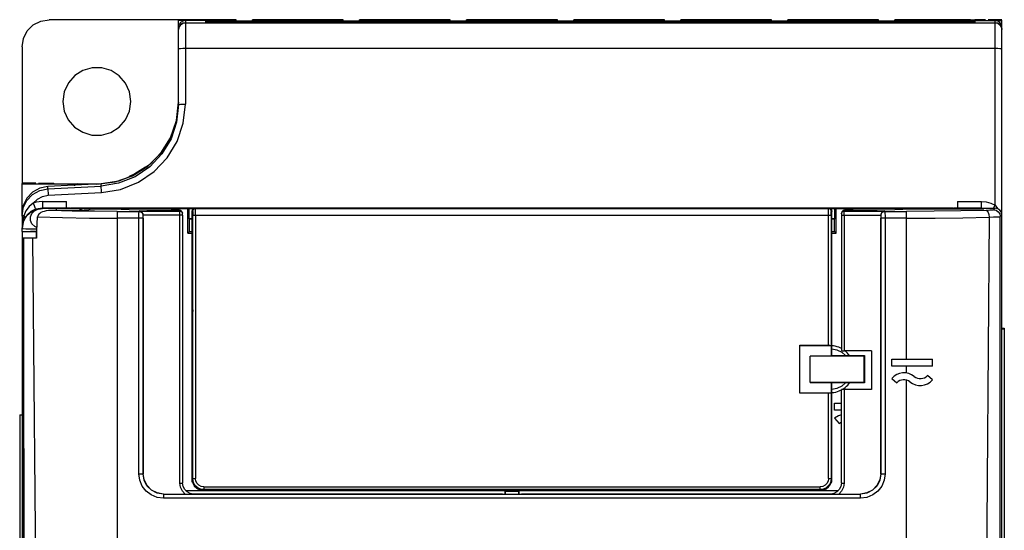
# Model space of a CAD drawing. Extents: x 0 to 420, y 0 to 297.
# Tile 22 of 30: x 190 to 226, y 161 to 180. Entities that reach past the tile are written whole.
import ezdxf

# ---------------------------------------------------------------- set-up
doc = ezdxf.new("R2010")
doc.units = 0
doc.header["$LTSCALE"] = 23.1
doc.layers.get('0').update_dxf_attribs({"linetype": 'CONTINUOUS'})

msp = doc.modelspace()

# ---------------------------------------------------------------- linework, layer by layer
at = {"color": 7, "linetype": 'CONTINUOUS'}
for p, q in [((191.216, 179.838), (191.216, 179.836)), ((198.083, 179.836), (191.216, 179.836)), ((195.966, 176.725), (195.966, 179.803)), ((197.851, 179.803), (195.966, 179.803)), ((196.216, 179.803), (196.216, 178.777)), ((196.963, 179.73), (196.963, 179.798)), ((196.965, 179.798), (225.218, 179.798)), ((198.083, 179.809), (198.083, 179.836)), ((198.682, 179.809), (198.682, 179.836)), ((202.017, 179.836), (198.682, 179.836)), ((202.017, 179.809), (202.017, 179.836)), ((202.615, 179.809), (202.615, 179.836)), ((205.95, 179.836), (202.615, 179.836)), ((205.95, 179.809), (205.95, 179.836)), ((206.549, 179.809), (206.549, 179.836)), ((209.884, 179.836), (206.549, 179.836)), ((209.884, 179.809), (209.884, 179.836)), ((210.482, 179.809), (210.482, 179.836)), ((213.817, 179.836), (210.482, 179.836)), ((213.817, 179.809), (213.817, 179.836)), ((214.416, 179.809), (214.416, 179.836)), ((217.751, 179.836), (214.416, 179.836)), ((217.751, 179.809), (217.751, 179.836)), ((218.349, 179.809), (218.349, 179.836)), ((221.684, 179.836), (218.349, 179.836)), ((221.684, 179.809), (221.684, 179.836)), ((222.283, 179.809), (222.283, 179.836)), ((225.063, 179.836), (222.283, 179.836)), ((225.063, 179.831), (225.063, 179.807)), ((225.618, 179.822), (225.063, 179.831)), ((225.618, 179.836), (225.22, 179.836)), ((225.22, 179.807), (226.216, 179.807)), ((225.22, 179.798), (225.22, 179.73)), ((225.618, 179.831), (225.618, 179.836)), ((225.618, 179.809), (225.618, 179.822)), ((226.216, 179.83), (225.716, 179.83)), ((225.716, 179.83), (226.216, 179.822)), ((226.216, 179.838), (225.966, 179.838)), ((225.966, 173.027), (225.966, 179.807)), ((226.216, 115.836), (226.216, 179.822)), ((195.966, 179.476), (195.985, 179.572)), ((196.04, 179.73), (195.986, 179.65)), ((196.216, 179.726), (225.966, 179.726)), ((225.22, 179.73), (196.965, 179.73)), ((226.197, 179.653), (226.143, 179.733)), ((226.216, 179.557), (226.197, 179.653)), ((226.197, 179.572), (226.216, 179.476)), ((190.216, 178.836), (190.216, 173.836)), ((196.216, 178.777), (196.216, 176.737)), ((225.966, 178.777), (196.216, 178.777)), ((195.89, 176.132), (195.966, 176.803)), ((195.966, 176.725), (195.966, 176.725)), ((195.668, 175.499), (195.89, 176.132)), ((195.311, 174.932), (195.668, 175.499)), ((194.838, 174.458), (195.311, 174.932)), ((194.271, 174.102), (194.838, 174.458)), ((194.748, 174.423), (194.748, 174.396)), ((193.637, 173.879), (194.271, 174.102)), ((194.15, 174.053), (194.15, 174.08)), ((190.716, 173.83), (190.216, 173.83)), ((190.216, 173.822), (190.716, 173.83)), ((190.216, 172.635), (190.216, 173.822)), ((190.216, 173.807), (192.266, 173.807)), ((190.815, 173.836), (190.815, 173.831)), ((191.37, 173.831), (190.815, 173.822)), ((192.136, 173.759), (191.164, 173.708)), ((191.164, 173.626), (193.123, 173.728)), ((191.164, 173.626), (191.164, 173.708)), ((191.37, 173.831), (191.37, 173.809)), ((192.136, 173.759), (192.166, 173.757)), ((193.123, 173.807), (192.166, 173.757)), ((192.266, 173.804), (192.266, 173.762)), ((192.766, 173.803), (192.266, 173.804)), ((192.766, 173.803), (192.766, 173.789)), ((192.966, 173.803), (192.766, 173.803)), ((192.966, 173.803), (193.637, 173.879)), ((193.123, 173.728), (193.123, 173.807)), ((191.177, 173.389), (193.136, 173.491)), ((190.966, 173.161), (190.966, 172.919)), ((190.966, 173.161), (191.845, 173.161)), ((190.966, 172.919), (190.966, 172.901)), ((191.966, 172.919), (190.966, 172.919)), ((191.849, 172.919), (190.966, 172.919)), ((191.849, 172.923), (191.845, 173.161)), ((191.966, 172.919), (192.01, 172.924)), ((192.01, 172.924), (194.591, 172.924)), ((194.451, 172.92), (194.451, 172.922)), ((194.451, 172.922), (194.591, 172.922)), ((197.981, 172.92), (194.451, 172.92)), ((197.841, 172.921), (194.591, 172.921)), ((197.841, 172.924), (218.591, 172.924)), ((197.841, 172.922), (197.981, 172.922)), ((197.981, 172.922), (197.981, 172.92)), ((218.451, 172.92), (218.451, 172.922)), ((218.451, 172.922), (218.591, 172.922)), ((221.981, 172.92), (218.451, 172.92)), ((221.841, 172.921), (218.591, 172.921)), ((221.841, 172.924), (224.423, 172.924)), ((221.841, 172.922), (221.981, 172.922)), ((221.981, 172.922), (221.981, 172.92)), ((224.423, 172.924), (224.466, 172.919)), ((225.466, 172.919), (224.466, 172.919)), ((224.588, 173.161), (224.584, 172.923)), ((224.584, 172.919), (225.466, 172.919)), ((224.588, 173.161), (225.466, 173.161)), ((225.466, 172.923), (225.466, 173.161)), ((225.466, 172.903), (225.466, 172.919)), ((225.466, 172.919), (225.539, 172.91)), ((225.539, 172.907), (225.466, 172.919)), ((225.901, 172.916), (225.919, 172.946)), ((225.919, 172.946), (225.966, 173.027)), ((225.966, 173.027), (226.051, 172.899)), ((190.223, 172.63), (190.216, 172.627)), ((190.216, 172.627), (190.216, 172.174)), ((190.354, 172.823), (190.275, 172.635)), ((190.401, 172.667), (190.304, 172.526)), ((190.466, 172.728), (190.331, 172.568)), ((190.466, 172.728), (190.616, 172.832)), ((192.262, 172.829), (191.274, 172.829)), ((191.466, 172.9), (191.466, 172.829)), ((192.5, 172.843), (192.262, 172.829)), ((192.298, 172.831), (192.308, 172.842)), ((192.308, 172.842), (192.368, 172.883)), ((192.368, 172.883), (192.436, 172.9)), ((192.696, 172.901), (192.696, 172.864)), ((192.696, 172.901), (193.616, 172.901)), ((193.566, 172.877), (192.765, 172.877)), ((193.616, 172.901), (193.616, 172.877)), ((193.716, 172.797), (193.716, 124.433)), ((193.716, 172.797), (194.516, 172.797)), ((194.516, 172.797), (194.524, 172.806)), ((194.524, 172.806), (196.014, 172.806)), ((194.666, 172.648), (194.666, 172.656)), ((196.115, 172.656), (194.666, 172.656)), ((194.666, 163.165), (194.666, 172.648)), ((194.666, 172.648), (194.666, 172.648)), ((196.001, 172.843), (195.483, 172.843)), ((195.807, 172.9), (196.308, 172.9)), ((196.001, 172.843), (196.014, 172.806)), ((196.015, 162.814), (196.015, 172.656)), ((196.096, 172.775), (196.088, 172.793)), ((196.096, 172.774), (196.109, 172.737)), ((196.115, 172.656), (196.115, 162.814)), ((196.358, 172.906), (196.308, 172.9)), ((196.308, 171.992), (196.308, 172.9)), ((196.358, 172.523), (196.358, 172.906)), ((196.358, 172.906), (220.075, 172.906)), ((196.466, 162.96), (196.466, 172.798)), ((196.484, 169.187), (196.484, 172.798)), ((196.484, 172.798), (196.485, 172.792)), ((196.489, 162.981), (196.489, 172.648)), ((196.555, 172.904), (196.566, 172.905)), ((196.562, 172.905), (196.555, 172.904)), ((196.573, 172.906), (196.566, 172.905)), ((196.567, 172.905), (196.573, 172.906)), ((196.567, 172.898), (196.567, 172.905)), ((196.567, 172.898), (219.866, 172.898)), ((219.859, 172.906), (196.573, 172.906)), ((196.589, 172.648), (196.589, 162.981)), ((219.882, 172.648), (196.589, 172.648)), ((219.844, 167.878), (219.844, 172.648)), ((219.859, 172.906), (219.866, 172.905)), ((219.866, 172.898), (219.866, 172.905)), ((219.866, 172.905), (219.878, 172.904)), ((219.871, 172.905), (219.867, 172.905)), ((219.871, 172.905), (219.878, 172.904)), ((219.935, 172.648), (219.882, 172.648)), ((219.944, 172.648), (219.935, 172.648)), ((219.944, 172.648), (219.944, 167.873)), ((219.949, 169.187), (219.949, 172.798)), ((219.959, 172.837), (219.966, 172.798)), ((219.966, 167.859), (219.966, 172.798)), ((220.075, 172.523), (220.075, 172.906)), ((220.125, 172.9), (220.075, 172.906)), ((220.125, 171.992), (220.125, 172.9)), ((220.125, 172.9), (220.626, 172.9)), ((220.318, 172.656), (220.318, 167.684)), ((220.318, 172.656), (221.767, 172.656)), ((220.319, 172.706), (220.324, 172.736)), ((220.336, 172.774), (220.324, 172.737)), ((220.324, 172.736), (220.324, 172.737)), ((220.345, 172.793), (220.337, 172.775)), ((220.368, 172.791), (220.419, 172.806)), ((220.418, 172.656), (220.418, 167.679)), ((220.419, 172.806), (220.431, 172.843)), ((220.419, 172.806), (221.909, 172.806)), ((220.95, 172.843), (220.431, 172.843)), ((221.4, 172.9), (220.626, 172.9)), ((221.767, 172.656), (221.766, 172.648)), ((221.766, 172.648), (221.766, 163.165)), ((221.767, 172.648), (221.766, 172.648)), ((221.909, 172.806), (221.917, 172.797)), ((221.917, 172.797), (222.716, 172.797)), ((222.716, 167.366), (222.716, 172.797)), ((222.817, 172.876), (222.816, 172.901)), ((222.816, 172.901), (225.205, 172.901)), ((225.535, 172.877), (222.866, 172.877)), ((225.205, 172.877), (225.205, 172.901)), ((225.213, 172.877), (225.213, 172.902)), ((225.337, 172.903), (225.466, 172.903)), ((225.413, 172.903), (225.413, 172.877)), ((225.466, 172.903), (225.537, 172.892)), ((225.535, 172.877), (225.548, 172.916)), ((225.548, 172.916), (225.967, 172.916)), ((225.967, 172.916), (225.907, 172.856)), ((226.157, 172.607), (226.216, 172.666)), ((194.661, 172.548), (193.716, 172.548)), ((194.511, 163.16), (194.511, 172.548)), ((194.661, 172.548), (194.661, 163.159)), ((196.358, 172.523), (196.366, 172.507)), ((196.466, 172.523), (196.358, 172.523)), ((196.366, 172.057), (196.366, 172.507)), ((196.466, 172.507), (196.366, 172.507)), ((220.075, 172.523), (219.966, 172.523)), ((220.066, 172.507), (219.966, 172.507)), ((220.066, 172.507), (220.075, 172.523)), ((220.066, 172.057), (220.066, 172.507)), ((221.772, 163.159), (221.772, 172.548)), ((222.716, 172.548), (221.772, 172.548)), ((221.922, 172.548), (221.922, 163.16)), ((190.216, 172.054), (190.216, 172.169)), ((190.216, 172.052), (190.216, 170.554)), ((190.741, 172.052), (190.216, 172.052)), ((190.741, 172.052), (190.741, 171.816)), ((190.744, 171.848), (190.744, 172.054)), ((196.308, 171.992), (196.366, 172.057)), ((196.308, 171.992), (196.466, 171.992)), ((196.366, 172.057), (196.466, 172.057)), ((219.966, 172.057), (220.066, 172.057)), ((219.966, 171.992), (220.125, 171.992)), ((220.066, 172.057), (220.125, 171.992)), ((190.244, 171.816), (190.275, 125.518)), ((190.742, 171.816), (190.244, 171.816)), ((190.277, 125.519), (190.245, 171.816)), ((190.216, 170.554), (190.216, 125.518)), ((190.216, 170.554), (190.245, 170.554)), ((196.484, 169.187), (196.466, 168.908)), ((196.484, 169.187), (196.466, 169.187)), ((219.966, 168.908), (219.949, 169.187)), ((219.949, 169.187), (219.966, 169.187)), ((226.216, 168.511), (226.304, 168.511)), ((226.216, 168.484), (226.304, 168.484)), ((226.304, 168.511), (226.304, 138.984)), ((218.786, 166.117), (218.786, 167.878)), ((218.786, 167.878), (219.844, 167.878)), ((218.791, 167.873), (218.786, 167.878)), ((218.791, 166.123), (218.791, 167.873)), ((218.791, 167.873), (219.944, 167.873)), ((219.944, 167.873), (219.944, 167.487)), ((219.944, 167.873), (219.944, 167.873)), ((219.966, 167.908), (219.965, 167.906)), ((219.965, 167.499), (219.965, 167.906)), ((219.965, 167.861), (219.966, 167.859)), ((220.031, 167.853), (219.966, 167.859)), ((219.965, 167.499), (219.944, 167.487)), ((219.965, 167.748), (220.155, 167.71)), ((219.965, 167.499), (221.166, 167.499)), ((220.155, 167.71), (220.329, 167.626)), ((220.318, 167.76), (220.278, 167.781)), ((220.329, 167.626), (220.475, 167.499)), ((221.429, 167.679), (220.418, 167.679)), ((220.582, 167.545), (220.54, 167.593)), ((220.617, 167.499), (220.582, 167.545)), ((221.154, 167.485), (221.166, 167.499)), ((221.166, 167.499), (221.166, 166.499)), ((221.429, 167.679), (221.429, 166.253)), ((219.166, 167.487), (219.944, 167.487)), ((219.166, 166.51), (219.166, 167.485)), ((222.166, 167.116), (222.166, 167.366)), ((222.166, 167.366), (223.666, 167.366)), ((223.666, 167.116), (223.666, 167.366)), ((223.666, 167.116), (222.166, 167.116)), ((222.716, 166.858), (222.716, 167.116)), ((223.666, 166.606), (223.479, 166.771)), ((219.166, 166.508), (219.944, 166.508)), ((219.944, 166.508), (219.944, 166.123)), ((219.965, 166.499), (219.944, 166.508)), ((219.965, 166.093), (219.965, 166.499)), ((221.166, 166.499), (219.965, 166.499)), ((221.166, 166.499), (221.154, 166.51)), ((222.166, 166.663), (222.354, 166.498)), ((222.716, 124.433), (222.716, 166.601)), ((218.791, 166.123), (218.786, 166.117)), ((219.844, 166.117), (218.786, 166.117)), ((219.944, 166.123), (218.791, 166.123)), ((219.844, 162.981), (219.844, 166.117)), ((219.944, 166.123), (219.944, 162.981)), ((219.944, 166.123), (219.944, 166.123)), ((219.965, 166.142), (219.981, 166.142)), ((219.966, 166.09), (219.965, 166.093)), ((219.966, 162.96), (219.966, 166.09)), ((220.291, 166.226), (220.318, 166.24)), ((220.318, 162.814), (220.318, 166.248)), ((220.349, 166.256), (220.403, 166.291)), ((220.418, 166.253), (220.418, 162.814)), ((221.429, 166.253), (220.418, 166.253)), ((220.066, 165.5), (220.066, 165.75)), ((220.066, 165.75), (220.318, 165.75)), ((190.129, 165.328), (190.129, 152.328)), ((190.129, 165.328), (190.216, 165.328)), ((220.318, 165.5), (220.066, 165.5)), ((220.066, 165.197), (220.233, 165.011)), ((220.233, 165.011), (220.318, 165.063)), ((194.511, 163.159), (194.661, 163.159)), ((194.666, 163.165), (194.661, 163.159)), ((221.772, 163.159), (221.766, 163.165)), ((221.772, 163.159), (221.922, 163.159)), ((196.015, 162.814), (196.115, 162.814)), ((196.466, 162.849), (196.467, 162.849)), ((196.489, 162.981), (196.467, 162.96)), ((196.467, 162.849), (196.467, 162.96)), ((196.482, 162.849), (196.467, 162.849)), ((196.474, 162.885), (196.482, 162.849)), ((196.482, 162.849), (196.486, 162.826)), ((219.934, 162.981), (219.944, 162.981)), ((219.966, 162.96), (219.944, 162.981)), ((219.95, 162.849), (219.959, 162.885)), ((219.95, 162.849), (219.966, 162.849)), ((219.966, 162.849), (219.966, 162.96)), ((219.966, 162.849), (219.966, 162.849)), ((220.318, 162.814), (220.418, 162.814)), ((196.22, 162.55), (196.866, 162.55)), ((196.227, 162.543), (207.351, 162.539)), ((196.866, 162.56), (196.889, 162.581)), ((199.366, 162.558), (196.866, 162.56)), ((196.866, 162.55), (196.874, 162.557)), ((196.958, 162.557), (196.874, 162.557)), ((196.889, 162.681), (196.889, 162.581)), ((196.889, 162.681), (219.544, 162.681)), ((200.915, 162.581), (196.889, 162.581)), ((219.544, 162.581), (196.889, 162.581)), ((196.958, 162.557), (196.966, 162.55)), ((196.966, 162.56), (196.966, 162.55)), ((196.966, 162.55), (199.319, 162.55)), ((198.828, 162.559), (199.366, 162.549)), ((199.366, 162.549), (199.366, 162.558)), ((200.366, 162.55), (199.366, 162.55)), ((200.915, 162.581), (200.366, 162.55)), ((200.915, 162.548), (200.366, 162.558)), ((200.366, 162.55), (200.796, 162.55)), ((200.915, 162.548), (200.915, 162.581)), ((215.518, 162.548), (200.915, 162.548)), ((207.362, 162.548), (207.351, 162.539)), ((207.966, 162.535), (207.351, 162.535)), ((207.966, 162.416), (207.966, 162.535)), ((207.966, 162.535), (207.973, 162.52)), ((207.973, 162.416), (207.973, 162.52)), ((207.973, 162.52), (208.459, 162.52)), ((208.459, 162.52), (208.466, 162.535)), ((208.459, 162.52), (208.459, 162.416)), ((208.466, 162.535), (208.466, 162.416)), ((209.082, 162.535), (208.466, 162.535)), ((209.082, 162.539), (209.071, 162.548)), ((209.082, 162.539), (220.206, 162.543)), ((216.067, 162.55), (215.517, 162.581)), ((215.518, 162.548), (215.518, 162.581)), ((216.066, 162.558), (215.518, 162.548)), ((215.637, 162.55), (216.067, 162.55)), ((217.066, 162.55), (216.067, 162.55)), ((219.566, 162.56), (217.066, 162.558)), ((217.066, 162.549), (217.605, 162.559)), ((217.066, 162.549), (217.066, 162.558)), ((217.114, 162.55), (219.466, 162.55)), ((219.466, 162.55), (219.466, 162.56)), ((219.474, 162.557), (219.466, 162.55)), ((219.509, 162.557), (219.474, 162.557)), ((219.565, 162.566), (219.509, 162.557)), ((219.516, 162.55), (219.509, 162.557)), ((219.516, 162.55), (219.628, 162.568)), ((219.516, 162.55), (220.213, 162.55)), ((219.544, 162.581), (219.544, 162.681)), ((219.544, 162.581), (219.566, 162.56)), ((195.415, 162.416), (195.41, 162.41)), ((195.41, 162.41), (195.41, 162.261)), ((195.41, 162.41), (221.023, 162.41)), ((221.023, 162.261), (195.41, 162.261)), ((195.415, 162.416), (221.017, 162.416)), ((196.446, 162.425), (207.866, 162.425)), ((207.866, 162.416), (207.866, 162.425)), ((208.566, 162.425), (208.566, 162.416)), ((208.566, 162.425), (219.986, 162.425)), ((221.023, 162.41), (221.017, 162.416)), ((221.023, 162.261), (221.023, 162.41))]:
    msp.add_line(p, q, dxfattribs=at)
for points in [[(190.216, 178.836), (190.266, 179.146), (190.408, 179.425), (190.628, 179.645), (190.906, 179.787), (191.216, 179.836)], [(196.216, 179.803), (196.12, 179.784), (196.04, 179.73)], [(226.143, 179.733), (226.063, 179.787), (225.982, 179.804)], [(195.985, 179.572), (196.04, 179.653), (196.121, 179.707), (196.216, 179.726)], [(225.966, 179.726), (226.062, 179.707), (226.143, 179.653), (226.197, 179.572)], [(196.216, 178.777), (196.121, 178.776), (196.04, 178.773), (195.985, 178.769), (195.966, 178.764)], [(226.216, 178.764), (226.197, 178.769), (226.143, 178.773), (226.062, 178.776), (225.966, 178.777)], [(194.216, 176.836), (194.165, 177.19), (194.017, 177.513), (193.786, 177.78), (193.489, 177.972), (193.149, 178.073), (192.794, 178.074), (192.453, 177.976), (192.153, 177.785), (191.918, 177.517), (191.768, 177.191), (191.716, 176.836)], [(191.716, 176.836), (191.767, 176.483), (191.915, 176.16), (192.146, 175.893), (192.443, 175.701), (192.784, 175.6), (193.139, 175.598), (193.48, 175.697), (193.78, 175.887), (194.015, 176.155), (194.165, 176.481), (194.216, 176.836)], [(195.966, 176.803), (195.895, 176.155), (195.687, 175.539), (195.352, 174.985), (194.907, 174.515), (194.371, 174.152), (193.767, 173.912), (193.123, 173.807)], [(195.966, 176.725), (195.896, 176.078), (195.688, 175.463), (195.353, 174.906), (194.905, 174.435), (194.367, 174.071), (193.764, 173.832), (193.123, 173.728)], [(193.136, 173.491), (193.834, 173.605), (194.488, 173.866), (195.07, 174.259), (195.552, 174.768), (195.914, 175.369), (196.14, 176.035), (196.216, 176.737)], [(195.966, 176.725), (195.986, 176.729), (196.043, 176.734), (196.123, 176.736), (196.216, 176.737)], [(194.748, 174.423), (194.558, 174.293), (194.358, 174.179), (194.15, 174.08)], [(191.164, 173.708), (190.867, 173.646), (190.603, 173.499), (190.395, 173.281), (190.262, 173.009), (190.216, 172.709)], [(193.136, 173.491), (193.131, 173.584), (193.127, 173.662), (193.124, 173.711), (193.123, 173.728)], [(190.216, 172.627), (190.262, 172.926), (190.395, 173.198), (190.604, 173.417), (190.868, 173.564), (191.164, 173.626)], [(190.625, 173.1), (190.778, 173.248), (190.968, 173.347), (191.177, 173.389)], [(191.164, 173.626), (191.165, 173.607), (191.168, 173.554), (191.172, 173.478), (191.177, 173.389)], [(190.966, 172.919), (190.734, 172.882), (190.525, 172.775), (190.36, 172.61), (190.253, 172.401), (190.216, 172.169)], [(190.625, 173.1), (190.475, 172.982), (190.354, 172.823)], [(190.616, 172.832), (190.786, 172.897), (190.966, 172.919)], [(190.966, 173.161), (190.85, 173.154), (190.736, 173.134), (190.625, 173.1)], [(190.625, 173.1), (190.657, 173.013), (190.684, 172.941), (190.703, 172.894), (190.71, 172.878)], [(225.466, 173.161), (225.639, 173.146), (225.809, 173.1), (225.966, 173.027)], [(190.216, 172.151), (190.253, 172.383), (190.36, 172.592), (190.525, 172.758), (190.735, 172.864), (190.966, 172.901)], [(190.275, 172.635), (190.243, 172.489), (190.223, 172.336), (190.216, 172.174)], [(190.331, 172.568), (190.246, 172.377), (190.216, 172.169)], [(190.275, 172.635), (190.243, 172.633), (190.223, 172.63)], [(190.275, 172.635), (190.301, 172.594), (190.311, 172.557)], [(190.71, 172.878), (190.537, 172.788), (190.401, 172.667)], [(190.764, 172.202), (190.682, 172.242), (190.58, 172.342), (190.524, 172.468), (190.521, 172.601), (190.572, 172.719), (190.667, 172.814), (190.801, 172.878), (190.966, 172.901)], [(190.742, 171.816), (190.757, 172.075), (190.771, 172.334), (190.785, 172.593)], [(191.274, 172.829), (191.182, 172.825), (191.1, 172.814), (191.028, 172.798), (190.965, 172.778), (190.911, 172.753), (190.866, 172.724), (190.831, 172.693), (190.806, 172.66), (190.791, 172.626), (190.785, 172.593)], [(190.785, 172.593), (191.706, 172.568), (192.695, 172.553), (193.716, 172.548)], [(192.436, 172.9), (191.355, 172.9), (191.241, 172.9), (191.131, 172.9), (191.042, 172.901), (190.986, 172.901), (190.966, 172.901)], [(193.716, 172.797), (192.874, 172.801), (192.053, 172.811), (191.274, 172.829)], [(192.696, 172.901), (192.65, 172.901), (192.563, 172.9), (192.436, 172.9)], [(192.765, 172.877), (192.667, 172.859), (192.5, 172.843)], [(195.483, 172.843), (194.802, 172.847), (194.152, 172.858), (193.566, 172.877)], [(195.807, 172.9), (195.033, 172.9), (194.292, 172.901), (193.616, 172.901)], [(194.511, 172.548), (194.511, 172.641), (194.512, 172.72), (194.514, 172.775), (194.516, 172.797)], [(194.516, 172.797), (194.571, 172.787), (194.617, 172.758), (194.651, 172.711), (194.666, 172.651)], [(194.666, 172.656), (194.654, 172.71), (194.624, 172.757), (194.58, 172.791), (194.524, 172.806)], [(194.661, 172.548), (194.661, 172.596), (194.663, 172.633), (194.666, 172.648)], [(194.666, 172.656), (194.666, 172.651), (194.666, 172.648)], [(195.657, 172.843), (195.664, 172.848), (195.714, 172.878), (195.762, 172.895), (195.807, 172.9)], [(196.088, 172.793), (196.052, 172.829), (196.001, 172.843)], [(196.015, 172.656), (196.015, 172.711), (196.014, 172.759), (196.014, 172.792), (196.014, 172.806)], [(196.014, 172.806), (196.063, 172.793), (196.1, 172.757), (196.109, 172.738)], [(196.115, 172.656), (196.115, 172.674), (196.114, 172.688), (196.114, 172.699), (196.114, 172.707), (196.113, 172.714), (196.112, 172.725), (196.109, 172.737)], [(196.466, 172.805), (196.474, 172.843), (196.496, 172.876), (196.528, 172.897), (196.555, 172.904)], [(196.466, 172.798), (196.474, 172.836), (196.495, 172.868), (196.527, 172.89), (196.567, 172.898)], [(196.484, 172.798), (196.49, 172.833), (196.509, 172.864), (196.536, 172.886), (196.567, 172.898)], [(196.485, 172.792), (196.487, 172.771), (196.488, 172.737)], [(196.488, 172.737), (196.489, 172.695), (196.489, 172.648)], [(196.589, 172.648), (196.521, 172.648), (196.498, 172.648), (196.489, 172.648)], [(196.589, 172.648), (196.589, 172.725), (196.588, 172.795), (196.587, 172.85), (196.585, 172.886), (196.584, 172.898)], [(219.844, 172.648), (219.844, 172.725), (219.845, 172.795), (219.846, 172.85), (219.847, 172.886), (219.849, 172.898)], [(219.949, 172.798), (219.943, 172.833), (219.925, 172.863), (219.899, 172.885), (219.864, 172.898)], [(219.864, 172.898), (219.905, 172.89), (219.937, 172.869), (219.959, 172.837)], [(219.878, 172.904), (219.905, 172.897), (219.937, 172.876), (219.959, 172.843), (219.966, 172.805)], [(219.944, 172.648), (219.944, 172.695), (219.945, 172.737)], [(219.945, 172.737), (219.946, 172.771), (219.947, 172.791), (219.949, 172.798)], [(220.324, 172.736), (220.322, 172.73), (220.32, 172.718), (220.319, 172.708), (220.319, 172.7), (220.318, 172.689)], [(220.318, 172.689), (220.318, 172.674), (220.318, 172.656)], [(220.324, 172.737), (220.332, 172.755), (220.368, 172.791)], [(220.431, 172.843), (220.381, 172.829), (220.345, 172.793)], [(220.418, 172.656), (220.418, 172.711), (220.418, 172.759), (220.419, 172.792), (220.419, 172.806)], [(220.626, 172.9), (220.671, 172.895), (220.72, 172.877), (220.77, 172.847), (220.775, 172.843)], [(222.866, 172.877), (222.28, 172.858), (221.631, 172.847), (220.95, 172.843)], [(222.816, 172.901), (222.141, 172.901), (221.4, 172.9)], [(221.909, 172.806), (221.853, 172.791), (221.809, 172.757), (221.779, 172.71), (221.767, 172.656)], [(221.767, 172.648), (221.778, 172.704), (221.809, 172.752), (221.858, 172.785), (221.917, 172.797)], [(221.767, 172.648), (221.77, 172.633), (221.771, 172.596), (221.772, 172.548)], [(221.917, 172.797), (221.919, 172.775), (221.92, 172.72), (221.921, 172.641), (221.922, 172.548)], [(225.635, 172.834), (224.703, 172.814), (223.722, 172.802), (222.716, 172.797)], [(222.716, 172.548), (223.762, 172.553), (224.782, 172.566), (225.749, 172.588)], [(225.337, 172.903), (225.273, 172.903), (225.229, 172.903), (225.213, 172.902)], [(225.749, 172.588), (225.674, 162.935), (225.596, 153.046), (225.515, 142.92)], [(225.907, 172.856), (225.868, 172.847), (225.774, 172.84), (225.635, 172.834)], [(225.635, 172.834), (225.677, 172.813), (225.712, 172.761), (225.738, 172.682), (225.749, 172.588)], [(225.749, 172.588), (225.91, 172.591), (226.037, 172.596), (226.121, 172.601), (226.157, 172.607)], [(225.907, 172.856), (226.001, 172.838), (226.08, 172.786), (226.136, 172.705), (226.157, 172.607)], [(226.216, 172.666), (226.197, 172.763), (226.143, 172.843), (226.063, 172.897), (225.967, 172.916)], [(226.131, 138.173), (226.14, 150.613), (226.148, 161.61), (226.157, 172.607)], [(190.761, 172.15), (190.525, 172.15), (190.36, 172.15), (190.253, 172.151), (190.216, 172.151)], [(190.216, 172.057), (190.253, 172.061), (190.36, 172.064), (190.525, 172.067), (190.734, 172.068), (190.756, 172.068)], [(190.267, 171.816), (190.283, 156.388), (190.297, 140.959), (190.309, 125.53)], [(190.6, 171.816), (190.74, 157.117), (190.891, 141.693), (191.049, 125.542)], [(219.844, 167.878), (219.881, 167.878), (219.913, 167.876), (219.935, 167.875), (219.944, 167.873)], [(220.278, 167.781), (220.219, 167.806), (220.157, 167.826), (220.094, 167.842), (220.031, 167.853)], [(220.318, 167.684), (220.325, 167.682), (220.347, 167.681), (220.379, 167.68), (220.418, 167.679)], [(220.54, 167.593), (220.493, 167.638), (220.444, 167.68)], [(221.154, 167.485), (220.463, 167.485), (219.794, 167.485), (219.166, 167.485)], [(221.154, 166.51), (221.154, 166.835), (221.154, 167.16), (221.154, 167.485)], [(221.154, 166.51), (220.461, 166.51), (219.793, 166.51), (219.166, 166.51)], [(220.475, 166.499), (220.329, 166.373), (220.155, 166.288), (219.965, 166.251)], [(220.403, 166.291), (220.455, 166.329), (220.504, 166.372), (220.55, 166.418), (220.592, 166.467), (220.615, 166.499)], [(219.944, 166.123), (219.935, 166.121), (219.913, 166.119), (219.881, 166.118), (219.844, 166.117)], [(219.981, 166.142), (220.045, 166.15), (220.109, 166.162), (220.171, 166.178), (220.232, 166.2), (220.291, 166.226)], [(220.418, 166.253), (220.379, 166.253), (220.347, 166.251), (220.325, 166.25), (220.318, 166.248)], [(220.318, 165.326), (220.207, 165.291), (220.066, 165.197)], [(195.41, 162.261), (195.177, 162.291), (194.96, 162.381), (194.774, 162.524), (194.631, 162.71), (194.541, 162.927), (194.511, 163.16)], [(195.41, 162.41), (195.178, 162.447), (194.969, 162.553), (194.803, 162.719), (194.697, 162.928), (194.661, 163.159)], [(195.415, 162.416), (195.183, 162.453), (194.975, 162.559), (194.809, 162.724), (194.703, 162.933), (194.666, 163.165)], [(221.766, 163.165), (221.73, 162.933), (221.623, 162.724), (221.458, 162.559), (221.25, 162.453), (221.017, 162.416)], [(221.922, 163.16), (221.891, 162.927), (221.801, 162.71), (221.659, 162.524), (221.473, 162.381), (221.256, 162.291), (221.023, 162.261)], [(221.772, 163.159), (221.735, 162.928), (221.629, 162.719), (221.464, 162.553), (221.255, 162.447), (221.023, 162.41)], [(196.212, 162.416), (196.106, 162.526), (196.038, 162.663), (196.015, 162.814)], [(196.279, 162.491), (196.191, 162.579), (196.134, 162.691), (196.115, 162.814)], [(196.467, 162.96), (196.468, 162.922), (196.474, 162.885)], [(196.482, 162.849), (196.523, 162.755), (196.587, 162.674), (196.669, 162.612), (196.764, 162.573), (196.866, 162.56)], [(196.486, 162.826), (196.543, 162.715), (196.631, 162.627), (196.742, 162.57), (196.866, 162.55)], [(196.489, 162.981), (196.498, 162.981), (196.519, 162.981), (196.589, 162.981)], [(196.889, 162.581), (196.785, 162.595), (196.689, 162.635), (196.606, 162.698), (196.543, 162.781), (196.503, 162.878), (196.489, 162.981)], [(196.889, 162.681), (196.796, 162.696), (196.713, 162.738), (196.646, 162.804), (196.604, 162.888), (196.589, 162.981)], [(219.944, 162.981), (219.93, 162.878), (219.89, 162.781), (219.826, 162.698), (219.744, 162.635), (219.647, 162.595), (219.544, 162.581)], [(219.844, 162.981), (219.829, 162.888), (219.786, 162.804), (219.72, 162.738), (219.637, 162.696), (219.544, 162.681)], [(219.566, 162.56), (219.669, 162.573), (219.764, 162.612), (219.846, 162.674), (219.909, 162.755), (219.95, 162.849)], [(219.844, 162.981), (219.881, 162.981), (219.934, 162.981)], [(219.959, 162.885), (219.964, 162.922), (219.966, 162.96)], [(220.318, 162.814), (220.299, 162.691), (220.242, 162.579), (220.153, 162.491)], [(220.418, 162.814), (220.395, 162.663), (220.327, 162.526), (220.22, 162.416)], [(196.503, 162.416), (196.391, 162.434), (196.279, 162.491)], [(196.874, 162.557), (196.75, 162.577), (196.73, 162.587)], [(220.153, 162.491), (220.042, 162.434), (219.929, 162.416)]]:
    msp.add_lwpolyline(points, dxfattribs=at)
for centre, radius, start, end in [((196.216, 179.476), 0.25, 90, 180), ((225.966, 179.476), 0.25, 0, 90), ((222.616, 166.266), 0.6, 50.8087, 138.5904), ((223.216, 167.003), 0.35, 230.8755, 318.5904), ((222.616, 166.266), 0.35, 50.8307, 138.5904), ((223.216, 167.003), 0.6, 230.8348, 318.5904)]:
    msp.add_arc(centre, radius, start, end, dxfattribs=at)

doc.saveas('drawing.dxf')
